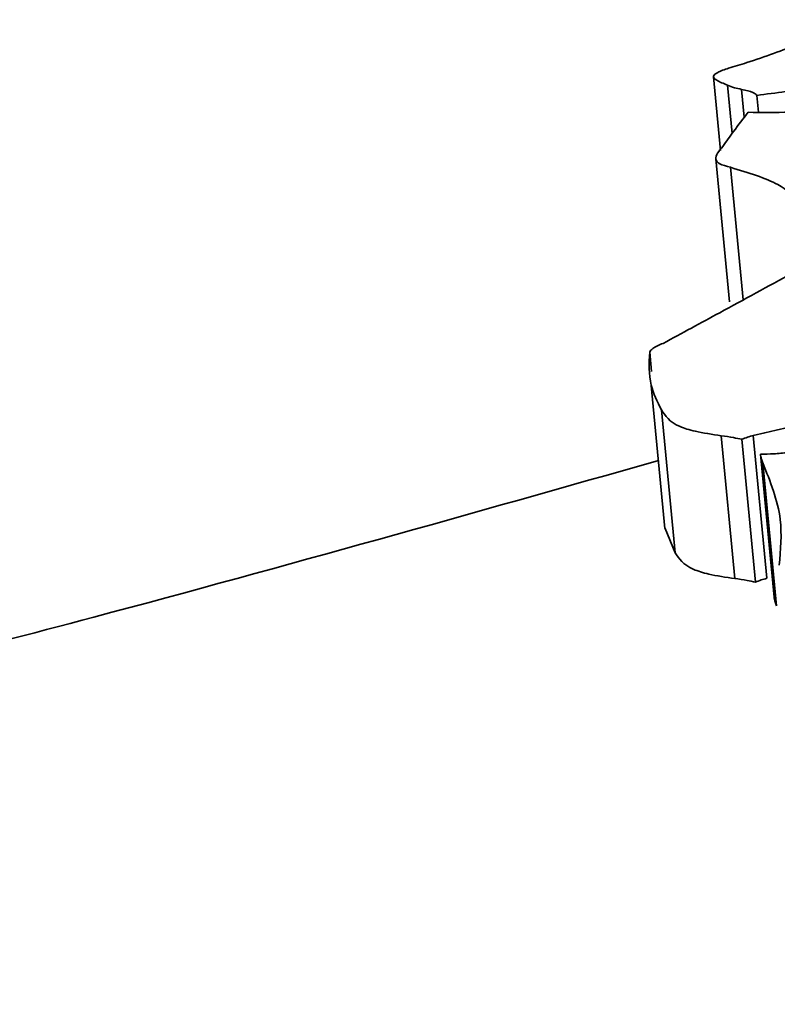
# Model space of a CAD drawing. Header units: millimetres. Extents: x 5 to 517, y 5 to 292.
# Tile 30 of 98: x 182.925 to 183.565, y 61.595 to 62.426. Entities that reach past the tile are written whole.
import ezdxf

# ---------------------------------------------------------------- set-up
doc = ezdxf.new("R2010")
doc.units = ezdxf.units.MM

msp = doc.modelspace()

# ---------------------------------------------------------------- linework, layer by layer
at = {"color": 7, "linetype": 'Continuous', "lineweight": 35}
for p, q in [((183.51095, 62.37758), (183.5169, 62.31528)), ((183.54747, 62.36181), (183.54883, 62.34759)), ((183.51297, 62.30819), (183.52449, 62.18766)), ((183.45705, 62.14504), (183.4586, 62.12874)), ((183.45839, 62.1169), (183.46991, 61.99636)), ((183.46695, 62.09641), (183.47847, 61.97588)), ((183.5174, 62.07462), (183.52892, 61.95408)), ((183.54453, 62.07484), (183.55604, 61.95431)), ((183.53474, 62.07158), (183.54625, 61.95104)), ((183.55056, 62.05901), (183.56208, 61.93847)), ((183.55253, 62.05161), (183.56404, 61.93107)), ((183.47005, 61.99638), (183.47847, 61.97588))]:
    msp.add_line(p, q, dxfattribs=at)
at = {"color": 8, "linetype": 'Continuous', "lineweight": 35}
for p, q in [((183.5227, 62.37053), (183.5266, 62.32964)), ((183.5347, 62.36691), (183.53695, 62.3434)), ((183.52535, 62.30113), (183.53604, 62.18926))]:
    msp.add_line(p, q, dxfattribs=at)
at = {"color": 7, "linetype": 'Continuous', "lineweight": 35}
for points, knots in [([(183.61895, 62.42572), (183.60827, 62.4188), (183.58912, 62.4064), (183.55443, 62.39465), (183.53909, 62.38945)], [0, 0, 0, 0, 0.5575845, 1, 1, 1, 1]), ([(183.53909, 62.38945), (183.53381, 62.38792), (183.52467, 62.38527), (183.51406, 62.38143), (183.50964, 62.37772), (183.51371, 62.37411), (183.51937, 62.37185), (183.5227, 62.37053)], [0, 0, 0, 0, 0.2334409, 0.4039422, 0.5446259, 0.7327514, 1, 1, 1, 1]), ([(183.5227, 62.37053), (183.52452, 62.36976), (183.52776, 62.36839), (183.53259, 62.36736), (183.5347, 62.36691)], [0, 0, 0, 0, 0.56412, 1, 1, 1, 1]), ([(183.5347, 62.36691), (183.53835, 62.36614), (183.54468, 62.36482), (183.54664, 62.36271), (183.54747, 62.36181)], [0, 0, 0, 0, 0.5769557, 1, 1, 1, 1]), ([(183.54747, 62.36181), (183.56364, 62.36399), (183.59135, 62.36773), (183.61957, 62.37013), (183.63133, 62.37113)], [0, 0, 0, 0, 0.583395, 1, 1, 1, 1]), ([(183.70681, 62.35822), (183.69368, 62.35672), (183.66454, 62.35339), (183.62048, 62.35004), (183.57676, 62.34721), (183.55164, 62.34746), (183.54009, 62.34757)], [0, 0, 0, 0, 0.232154, 0.51498, 0.776891, 1, 1, 1, 1]), ([(183.54009, 62.34757), (183.53598, 62.34219), (183.52864, 62.33259), (183.52176, 62.32301), (183.51874, 62.31879)], [0, 0, 0, 0, 0.560084, 1, 1, 1, 1]), ([(183.51874, 62.31879), (183.51555, 62.31505), (183.51113, 62.30985), (183.51499, 62.30383), (183.52183, 62.30205), (183.52535, 62.30113)], [0, 0, 0, 0, 0.556885, 0.771535, 1, 1, 1, 1]), ([(183.52535, 62.30113), (183.54032, 62.29655), (183.56705, 62.28838), (183.57773, 62.27751), (183.58242, 62.27274)], [0, 0, 0, 0, 0.560397, 1, 1, 1, 1]), ([(183.57745, 62.21184), (183.55705, 62.2007), (183.52088, 62.18093), (183.48434, 62.16117), (183.4684, 62.15256)], [0, 0, 0, 0, 0.563815, 1, 1, 1, 1]), ([(183.4684, 62.15256), (183.46505, 62.15114), (183.45905, 62.1486), (183.45766, 62.14613), (183.45705, 62.14504)], [0, 0, 0, 0, 0.55958, 1, 1, 1, 1]), ([(183.45705, 62.14504), (183.45658, 62.13572), (183.45574, 62.11909), (183.46353, 62.10334), (183.46695, 62.09641)], [0, 0, 0, 0, 0.560572, 1, 1, 1, 1]), ([(183.54453, 62.07484), (183.59617, 62.08676), (183.688, 62.10796), (183.79437, 62.12279), (183.84093, 62.12928)], [0, 0, 0, 0, 0.5623259, 1, 1, 1, 1]), ([(183.46695, 62.09641), (183.47016, 62.0914), (183.47457, 62.08453), (183.49592, 62.0778), (183.50972, 62.07576), (183.5174, 62.07462)], [0, 0, 0, 0, 0.54347, 0.745769, 1, 1, 1, 1]), ([(183.5174, 62.07462), (183.52098, 62.07411), (183.52722, 62.07321), (183.53249, 62.07206), (183.53474, 62.07158)], [0, 0, 0, 0, 0.573967, 1, 1, 1, 1]), ([(183.53474, 62.07158), (183.53633, 62.07219), (183.53925, 62.07331), (183.54288, 62.07437), (183.54453, 62.07484)], [0, 0, 0, 0, 0.547812, 1, 1, 1, 1]), ([(183.60411, 62.06677), (183.59932, 62.06547), (183.59033, 62.06303), (183.57532, 62.06054), (183.56175, 62.05916), (183.55427, 62.05906), (183.55056, 62.05901)], [0, 0, 0, 0, 0.316988, 0.595948, 0.799276, 1, 1, 1, 1]), ([(183.55056, 62.05901), (183.5508, 62.05761), (183.55123, 62.05512), (183.55213, 62.05268), (183.55253, 62.05161)], [0, 0, 0, 0, 0.559984, 1, 1, 1, 1]), ([(183.55253, 62.05161), (183.55889, 62.03587), (183.57025, 62.00775), (183.56761, 61.97827), (183.56645, 61.9653)], [0, 0, 0, 0, 0.559883, 1, 1, 1, 1]), ([(183.47847, 61.97588), (183.48168, 61.97087), (183.48609, 61.96399), (183.50743, 61.95726), (183.52124, 61.95522), (183.52892, 61.95408)], [0, 0, 0, 0, 0.543455, 0.745748, 1, 1, 1, 1]), ([(183.52892, 61.95408), (183.5325, 61.95357), (183.53873, 61.95268), (183.54401, 61.95153), (183.54625, 61.95104)], [0, 0, 0, 0, 0.57388, 1, 1, 1, 1]), ([(183.54625, 61.95104), (183.54785, 61.95166), (183.55076, 61.95278), (183.5544, 61.95383), (183.55604, 61.95431)], [0, 0, 0, 0, 0.5479, 1, 1, 1, 1]), ([(183.56208, 61.93847), (183.56232, 61.93708), (183.56276, 61.93459), (183.56365, 61.93215), (183.56404, 61.93107)], [0, 0, 0, 0, 0.559972, 1, 1, 1, 1])]:
    msp.add_open_spline(points, degree=3, knots=knots, dxfattribs=at)
at = {"color": 8, "linetype": 'Continuous', "lineweight": 35}
msp.add_open_spline([(183.46444, 62.05367), (183.3073, 62.00918), (182.94439, 61.90645), (182.33123, 61.75642), (181.64315, 61.60145), (180.79921, 61.42798), (179.79552, 61.23967), (179.01557, 61.10996), (178.62552, 61.0451)], degree=3, knots=[0, 0, 0, 0, 0.110766, 0.255824, 0.401105, 0.546268, 0.773094, 1, 1, 1, 1], dxfattribs=at)

doc.saveas('drawing.dxf')
